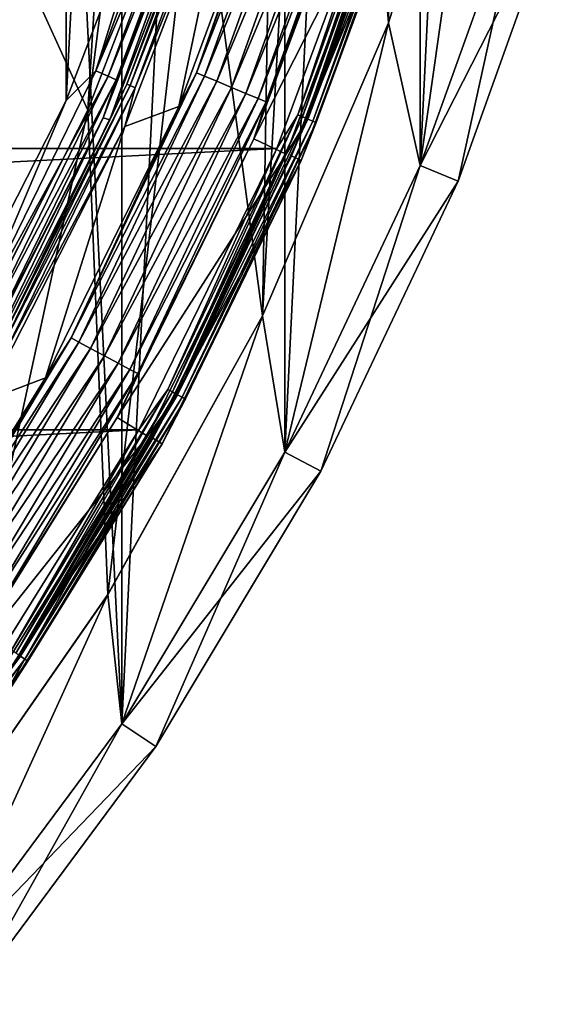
# Model space of a CAD drawing. Header units: millimetres. Extents: x -40 to 40, y -40 to 40.
# Tile 149 of 256: x 31.6 to 38.3, y -25.4 to -13.3. Entities that reach past the tile are written whole.
import ezdxf

# ---------------------------------------------------------------- set-up
doc = ezdxf.new("R2010")
doc.units = ezdxf.units.MM
doc.header["$LTSCALE"] = 26.699852
for name, color, linetype in [('1', 7, 'CONTINUOUS'), ('11', 7, 'CONTINUOUS'), ('12', 7, 'CONTINUOUS'), ('14', 7, 'CONTINUOUS'), ('3', 7, 'CONTINUOUS'), ('38', 7, 'CONTINUOUS'), ('39', 7, 'CONTINUOUS'), ('4', 7, 'CONTINUOUS'), ('41', 7, 'CONTINUOUS'), ('42', 7, 'CONTINUOUS'), ('46', 7, 'CONTINUOUS'), ('47', 7, 'CONTINUOUS'), ('48', 7, 'CONTINUOUS'), ('60', 7, 'CONTINUOUS'), ('61', 7, 'CONTINUOUS'), ('62', 7, 'CONTINUOUS'), ('63', 7, 'CONTINUOUS'), ('7', 7, 'CONTINUOUS'), ('8', 7, 'CONTINUOUS'), ('9', 7, 'CONTINUOUS')]:
    doc.layers.add(name, color=color, linetype=linetype)

msp = doc.modelspace()

# ---------------------------------------------------------------- linework, layer by layer
at = {"layer": '1', "linetype": 'Continuous'}
for points in [[(32.843, 21.945), (30.534, 25.058), (32.843, -21.944), (32.843, 21.945)], [(32.843, -21.944), (30.534, 25.058), (30.534, -25.058), (32.843, -21.944)], [(34.836, 18.62), (32.843, 21.945), (32.843, -21.944), (34.836, 18.62)], [(34.836, -18.62), (34.836, 18.62), (32.843, -21.944), (34.836, -18.62)], [(36.493, 15.117), (34.836, 18.62), (34.836, -18.62), (36.493, 15.117)], [(36.493, -15.116), (36.493, 15.117), (34.836, -18.62), (36.493, -15.116)], [(37.799, 11.467), (36.493, 15.117), (36.493, -15.116), (37.799, 11.467)], [(37.799, -11.467), (37.799, 11.467), (36.493, -15.116), (37.799, -11.467)]]:
    msp.add_3dface(points, dxfattribs=at)
at = {"layer": '11', "linetype": 'Continuous'}
for points in [[(36.103, 13.372, -4), (36.103, -13.372, -4), (35.5, 0, -4), (36.103, 13.372, -4)], [(36.103, 13.372, -4), (37.271, -9.651, -4), (36.103, -13.372, -4), (36.103, 13.372, -4)], [(35.5, 0, -4), (36.103, -13.372, -4), (35.305, -3.711, -4), (35.5, 0, -4)], [(36.103, -13.372, -4), (34.565, -16.956, -4), (35.305, -3.711, -4), (36.103, -13.372, -4)], [(35.305, -3.711, -4), (34.565, -16.956, -4), (34.724, -7.38, -4), (35.305, -3.711, -4)], [(34.724, -7.38, -4), (34.565, -16.956, -4), (33.763, -10.969, -4), (34.724, -7.38, -4)], [(33.763, -10.969, -4), (32.672, -20.366, -4), (32.431, -14.438, -4), (33.763, -10.969, -4)], [(34.565, -16.956, -4), (32.672, -20.366, -4), (33.763, -10.969, -4), (34.565, -16.956, -4)], [(32.431, -14.438, -4), (30.445, -23.567, -4), (30.745, -17.749, -4), (32.431, -14.438, -4)], [(32.672, -20.366, -4), (30.445, -23.567, -4), (32.431, -14.438, -4), (32.672, -20.366, -4)]]:
    msp.add_3dface(points, dxfattribs=at)
at = {"layer": '12', "linetype": 'Continuous'}
for points in [[(33.763, -10.969, -4), (32.431, -14.438, -4), (33.763, -10.97, -6.5), (33.763, -10.969, -4)], [(33.763, -10.97, -6.5), (32.431, -14.438, -4), (32.431, -14.438, -6.5), (33.763, -10.97, -6.5)], [(32.431, -14.438, -6.5), (30.745, -17.749, -4), (30.744, -17.749, -6.5), (32.431, -14.438, -6.5)], [(32.431, -14.438, -4), (30.745, -17.749, -4), (32.431, -14.438, -6.5), (32.431, -14.438, -4)]]:
    msp.add_3dface(points, dxfattribs=at)
at = {"layer": '14', "linetype": 'Continuous'}
for points in [[(33.763, -10.97, -6.5), (32.431, -14.438, -6.5), (33.552, -5.5, -6.5), (33.763, -10.97, -6.5)], [(33.552, -5.5, -6.5), (32.431, -14.438, -6.5), (32.761, -9.094, -6.5), (33.552, -5.5, -6.5)], [(32.761, -9.094, -6.5), (32.431, -14.438, -6.5), (31.586, -12.583, -6.5), (32.761, -9.094, -6.5)], [(32.431, -14.438, -6.5), (30.744, -17.749, -6.5), (31.586, -12.583, -6.5), (32.431, -14.438, -6.5)]]:
    msp.add_3dface(points, dxfattribs=at)
at = {"layer": '3', "linetype": 'Continuous'}
for points in [[(37.799, -11.467), (36.493, -15.116), (38.278, -11.611, -0.5), (37.799, -11.467)], [(38.278, -11.611, -0.5), (36.493, -15.116), (36.955, -15.307, -0.5), (38.278, -11.611, -0.5)], [(36.493, -15.116), (34.836, -18.62), (36.955, -15.307, -0.5), (36.493, -15.116)], [(36.955, -15.307, -0.5), (34.836, -18.62), (35.277, -18.856, -0.5), (36.955, -15.307, -0.5)], [(34.836, -18.62), (32.843, -21.944), (35.277, -18.856, -0.5), (34.836, -18.62)], [(35.277, -18.856, -0.5), (32.843, -21.944), (33.259, -22.223, -0.5), (35.277, -18.856, -0.5)], [(32.843, -21.944), (30.534, -25.058), (33.259, -22.223, -0.5), (32.843, -21.944)], [(33.259, -22.223, -0.5), (30.534, -25.058), (30.92, -25.376, -0.5), (33.259, -22.223, -0.5)]]:
    msp.add_3dface(points, dxfattribs=at)
at = {"layer": '38', "linetype": 'Continuous'}
for points in [[(33.542, -14.395, -6), (34.826, -10.928, -6), (34.231, -11.122, -6), (33.542, -14.395, -6)], [(32.881, -14.639, -6), (33.542, -14.395, -6), (34.231, -11.122, -6), (32.881, -14.639, -6)], [(31.913, -17.714, -6), (33.542, -14.395, -6), (32.881, -14.639, -6), (31.913, -17.714, -6)], [(31.171, -17.995, -6), (31.913, -17.714, -6), (32.881, -14.639, -6), (31.171, -17.995, -6)], [(29.958, -20.852, -6), (31.913, -17.714, -6), (31.171, -17.995, -6), (29.958, -20.852, -6)]]:
    msp.add_3dface(points, dxfattribs=at)
at = {"layer": '39', "linetype": 'Continuous'}
for points in [[(34.965, -10.606, -5.809), (33.757, -13.983, -5.809), (35.069, -10.638, -5.646), (34.965, -10.606, -5.809)], [(34.965, -10.606, -5.809), (34.826, -10.928, -6), (33.757, -13.983, -5.809), (34.965, -10.606, -5.809)], [(35.069, -10.638, -5.646), (33.757, -13.983, -5.809), (33.857, -14.024, -5.646), (35.069, -10.638, -5.646)], [(35.069, -10.638, -5.646), (33.857, -14.024, -5.646), (35.224, -10.685, -5.538), (35.069, -10.638, -5.646)], [(35.224, -10.685, -5.538), (33.857, -14.024, -5.646), (34.007, -14.086, -5.538), (35.224, -10.685, -5.538)], [(35.224, -10.685, -5.538), (34.007, -14.086, -5.538), (35.407, -10.741, -5.5), (35.224, -10.685, -5.538)], [(35.407, -10.741, -5.5), (34.007, -14.086, -5.538), (34.184, -14.16, -5.5), (35.407, -10.741, -5.5)], [(35.407, -10.741, -5.5), (34.184, -14.16, -5.5), (35.591, -10.796, -5.538), (35.407, -10.741, -5.5)], [(35.591, -10.796, -5.538), (34.184, -14.16, -5.5), (34.361, -14.233, -5.538), (35.591, -10.796, -5.538)], [(35.591, -10.796, -5.538), (34.361, -14.233, -5.538), (35.746, -10.843, -5.647), (35.591, -10.796, -5.538)], [(34.826, -10.928, -6), (33.542, -14.395, -6), (33.757, -13.983, -5.809), (34.826, -10.928, -6)], [(35.746, -10.843, -5.647), (34.361, -14.233, -5.538), (34.511, -14.295, -5.647), (35.746, -10.843, -5.647)], [(35.746, -10.843, -5.647), (34.511, -14.295, -5.647), (35.849, -10.875, -5.81), (35.746, -10.843, -5.647)], [(35.849, -10.875, -5.81), (34.511, -14.295, -5.647), (34.611, -14.336, -5.81), (35.849, -10.875, -5.81)], [(35.849, -10.875, -5.81), (34.611, -14.336, -5.81), (35.78, -11.228, -6), (35.849, -10.875, -5.81)], [(35.78, -11.228, -6), (34.611, -14.336, -5.81), (34.46, -14.79, -6), (35.78, -11.228, -6)], [(33.757, -13.983, -5.809), (32.224, -17.224, -5.809), (33.857, -14.024, -5.646), (33.757, -13.983, -5.809)], [(33.757, -13.983, -5.809), (33.542, -14.395, -6), (32.224, -17.224, -5.809), (33.757, -13.983, -5.809)], [(33.857, -14.024, -5.646), (32.224, -17.224, -5.809), (32.319, -17.275, -5.646), (33.857, -14.024, -5.646)], [(33.857, -14.024, -5.646), (32.319, -17.275, -5.646), (34.007, -14.086, -5.538), (33.857, -14.024, -5.646)], [(34.007, -14.086, -5.538), (32.319, -17.275, -5.646), (32.463, -17.352, -5.538), (34.007, -14.086, -5.538)], [(34.007, -14.086, -5.538), (32.463, -17.352, -5.538), (34.184, -14.16, -5.5), (34.007, -14.086, -5.538)], [(34.184, -14.16, -5.5), (32.463, -17.352, -5.538), (32.632, -17.442, -5.5), (34.184, -14.16, -5.5)], [(34.184, -14.16, -5.5), (32.632, -17.442, -5.5), (34.361, -14.233, -5.538), (34.184, -14.16, -5.5)], [(34.361, -14.233, -5.538), (32.632, -17.442, -5.5), (32.8, -17.532, -5.538), (34.361, -14.233, -5.538)], [(34.361, -14.233, -5.538), (32.8, -17.532, -5.538), (34.511, -14.295, -5.647), (34.361, -14.233, -5.538)], [(34.511, -14.295, -5.647), (32.8, -17.532, -5.538), (32.944, -17.609, -5.647), (34.511, -14.295, -5.647)], [(34.511, -14.295, -5.647), (32.944, -17.609, -5.647), (34.611, -14.336, -5.81), (34.511, -14.295, -5.647)], [(33.542, -14.395, -6), (31.913, -17.714, -6), (32.224, -17.224, -5.809), (33.542, -14.395, -6)], [(34.611, -14.336, -5.81), (32.944, -17.609, -5.647), (33.039, -17.66, -5.81), (34.611, -14.336, -5.81)], [(34.611, -14.336, -5.81), (33.039, -17.66, -5.81), (34.46, -14.79, -6), (34.611, -14.336, -5.81)], [(34.46, -14.79, -6), (33.039, -17.66, -5.81), (32.787, -18.2, -6), (34.46, -14.79, -6)], [(32.224, -17.224, -5.809), (30.38, -20.299, -5.809), (32.319, -17.275, -5.646), (32.224, -17.224, -5.809)], [(32.224, -17.224, -5.809), (31.913, -17.714, -6), (30.38, -20.299, -5.809), (32.224, -17.224, -5.809)], [(32.319, -17.275, -5.646), (30.38, -20.299, -5.809), (30.471, -20.36, -5.646), (32.319, -17.275, -5.646)], [(32.319, -17.275, -5.646), (30.471, -20.36, -5.646), (32.463, -17.352, -5.538), (32.319, -17.275, -5.646)], [(32.463, -17.352, -5.538), (30.471, -20.36, -5.646), (30.606, -20.45, -5.538), (32.463, -17.352, -5.538)], [(32.463, -17.352, -5.538), (30.606, -20.45, -5.538), (32.632, -17.442, -5.5), (32.463, -17.352, -5.538)], [(32.632, -17.442, -5.5), (30.606, -20.45, -5.538), (30.765, -20.556, -5.5), (32.632, -17.442, -5.5)], [(32.632, -17.442, -5.5), (30.765, -20.556, -5.5), (32.8, -17.532, -5.538), (32.632, -17.442, -5.5)], [(32.8, -17.532, -5.538), (30.765, -20.556, -5.5), (30.924, -20.663, -5.538), (32.8, -17.532, -5.538)], [(32.8, -17.532, -5.538), (30.924, -20.663, -5.538), (32.944, -17.609, -5.647), (32.8, -17.532, -5.538)], [(32.944, -17.609, -5.647), (30.924, -20.663, -5.538), (31.059, -20.753, -5.647), (32.944, -17.609, -5.647)], [(32.944, -17.609, -5.647), (31.059, -20.753, -5.647), (33.039, -17.66, -5.81), (32.944, -17.609, -5.647)], [(33.039, -17.66, -5.81), (31.059, -20.753, -5.647), (31.149, -20.813, -5.81), (33.039, -17.66, -5.81)], [(33.039, -17.66, -5.81), (31.149, -20.813, -5.81), (32.787, -18.2, -6), (33.039, -17.66, -5.81)], [(31.913, -17.714, -6), (29.958, -20.852, -6), (30.38, -20.299, -5.809), (31.913, -17.714, -6)], [(32.787, -18.2, -6), (31.149, -20.813, -5.81), (30.778, -21.424, -6), (32.787, -18.2, -6)]]:
    msp.add_3dface(points, dxfattribs=at)
at = {"layer": '4', "linetype": 'Continuous'}
for points in [[(38.278, -11.611, -0.5), (36.955, -15.307, -0.5), (38.278, -11.611, -14.5), (38.278, -11.611, -0.5)], [(38.278, -11.611, -14.5), (36.955, -15.307, -0.5), (36.955, -15.307, -14.5), (38.278, -11.611, -14.5)], [(36.955, -15.307, -0.5), (35.277, -18.856, -0.5), (36.955, -15.307, -14.5), (36.955, -15.307, -0.5)], [(36.955, -15.307, -14.5), (35.277, -18.856, -0.5), (35.277, -18.856, -14.5), (36.955, -15.307, -14.5)], [(35.277, -18.856, -0.5), (33.259, -22.223, -0.5), (35.277, -18.856, -14.5), (35.277, -18.856, -0.5)], [(35.277, -18.856, -14.5), (33.259, -22.223, -0.5), (33.259, -22.223, -14.5), (35.277, -18.856, -14.5)], [(33.259, -22.223, -0.5), (30.92, -25.376, -0.5), (33.259, -22.223, -14.5), (33.259, -22.223, -0.5)], [(33.259, -22.223, -14.5), (30.92, -25.376, -0.5), (30.92, -25.376, -14.5), (33.259, -22.223, -14.5)]]:
    msp.add_3dface(points, dxfattribs=at)
at = {"layer": '41', "linetype": 'Continuous'}
for points in [[(35.78, -11.228, -6), (34.46, -14.79, -6), (36.19, -11.376, -6), (35.78, -11.228, -6)], [(36.19, -11.376, -6), (34.46, -14.79, -6), (34.854, -14.978, -6), (36.19, -11.376, -6)], [(34.46, -14.79, -6), (32.787, -18.2, -6), (34.854, -14.978, -6), (34.46, -14.79, -6)], [(34.854, -14.978, -6), (32.787, -18.2, -6), (33.16, -18.427, -6), (34.854, -14.978, -6)], [(32.787, -18.2, -6), (30.778, -21.424, -6), (33.16, -18.427, -6), (32.787, -18.2, -6)], [(33.16, -18.427, -6), (30.778, -21.424, -6), (31.126, -21.687, -6), (33.16, -18.427, -6)]]:
    msp.add_3dface(points, dxfattribs=at)
at = {"layer": '42', "linetype": 'Continuous'}
for points in [[(36.377, -11.035, -6.016), (35.12, -14.547, -6.016), (36.439, -11.054, -6.06), (36.377, -11.035, -6.016)], [(36.377, -11.035, -6.016), (36.19, -11.376, -6), (35.12, -14.547, -6.016), (36.377, -11.035, -6.016)], [(36.439, -11.054, -6.06), (35.12, -14.547, -6.016), (35.18, -14.572, -6.06), (36.439, -11.054, -6.06)], [(36.439, -11.054, -6.06), (35.18, -14.572, -6.06), (36.48, -11.066, -6.126), (36.439, -11.054, -6.06)], [(36.48, -11.066, -6.126), (35.18, -14.572, -6.06), (35.22, -14.589, -6.126), (36.48, -11.066, -6.126)], [(36.48, -11.066, -6.126), (35.22, -14.589, -6.126), (36.382, -11.434, -6.203), (36.48, -11.066, -6.126)], [(36.19, -11.376, -6), (34.854, -14.978, -6), (35.12, -14.547, -6.016), (36.19, -11.376, -6)], [(36.382, -11.434, -6.203), (35.22, -14.589, -6.126), (35.038, -15.056, -6.203), (36.382, -11.434, -6.203)], [(35.12, -14.547, -6.016), (33.525, -17.919, -6.016), (35.18, -14.572, -6.06), (35.12, -14.547, -6.016)], [(35.12, -14.547, -6.016), (34.854, -14.978, -6), (33.525, -17.919, -6.016), (35.12, -14.547, -6.016)], [(35.18, -14.572, -6.06), (33.525, -17.919, -6.016), (33.583, -17.95, -6.06), (35.18, -14.572, -6.06)], [(35.18, -14.572, -6.06), (33.583, -17.95, -6.06), (35.22, -14.589, -6.126), (35.18, -14.572, -6.06)], [(35.22, -14.589, -6.126), (33.583, -17.95, -6.06), (33.621, -17.971, -6.126), (35.22, -14.589, -6.126)], [(35.22, -14.589, -6.126), (33.621, -17.971, -6.126), (35.038, -15.056, -6.203), (35.22, -14.589, -6.126)], [(34.854, -14.978, -6), (33.16, -18.427, -6), (33.525, -17.919, -6.016), (34.854, -14.978, -6)], [(35.038, -15.056, -6.203), (33.621, -17.971, -6.126), (33.336, -18.522, -6.203), (35.038, -15.056, -6.203)], [(33.525, -17.919, -6.016), (31.607, -21.119, -6.016), (33.583, -17.95, -6.06), (33.525, -17.919, -6.016)], [(33.525, -17.919, -6.016), (33.16, -18.427, -6), (31.607, -21.119, -6.016), (33.525, -17.919, -6.016)], [(33.583, -17.95, -6.06), (31.607, -21.119, -6.016), (31.661, -21.155, -6.06), (33.583, -17.95, -6.06)], [(33.583, -17.95, -6.06), (31.661, -21.155, -6.06), (33.621, -17.971, -6.126), (33.583, -17.95, -6.06)], [(33.621, -17.971, -6.126), (31.661, -21.155, -6.06), (31.697, -21.179, -6.126), (33.621, -17.971, -6.126)], [(33.621, -17.971, -6.126), (31.697, -21.179, -6.126), (33.336, -18.522, -6.203), (33.621, -17.971, -6.126)], [(33.16, -18.427, -6), (31.126, -21.687, -6), (31.607, -21.119, -6.016), (33.16, -18.427, -6)], [(33.336, -18.522, -6.203), (31.697, -21.179, -6.126), (31.292, -21.799, -6.203), (33.336, -18.522, -6.203)], [(31.607, -21.119, -6.016), (29.385, -24.115, -6.016), (31.661, -21.155, -6.06), (31.607, -21.119, -6.016)], [(31.607, -21.119, -6.016), (31.126, -21.687, -6), (29.385, -24.115, -6.016), (31.607, -21.119, -6.016)], [(31.661, -21.155, -6.06), (29.385, -24.115, -6.016), (29.435, -24.157, -6.06), (31.661, -21.155, -6.06)], [(31.661, -21.155, -6.06), (29.435, -24.157, -6.06), (31.697, -21.179, -6.126), (31.661, -21.155, -6.06)], [(31.697, -21.179, -6.126), (29.435, -24.157, -6.06), (29.469, -24.184, -6.126), (31.697, -21.179, -6.126)], [(31.697, -21.179, -6.126), (29.469, -24.184, -6.126), (31.292, -21.799, -6.203), (31.697, -21.179, -6.126)]]:
    msp.add_3dface(points, dxfattribs=at)
at = {"layer": '46', "linetype": 'Continuous'}
for points in [[(36.248, -10.996, -13.985), (34.996, -14.496, -13.985), (36.069, -11.318, -14), (36.248, -10.996, -13.985)], [(36.248, -10.996, -13.985), (35.055, -14.52, -13.943), (34.996, -14.496, -13.985), (36.248, -10.996, -13.985)], [(36.31, -11.014, -13.943), (35.055, -14.52, -13.943), (36.248, -10.996, -13.985), (36.31, -11.014, -13.943)], [(36.31, -11.014, -13.943), (35.096, -14.537, -13.879), (35.055, -14.52, -13.943), (36.31, -11.014, -13.943)], [(36.352, -11.027, -13.879), (35.096, -14.537, -13.879), (36.31, -11.014, -13.943), (36.352, -11.027, -13.879)], [(36.352, -11.027, -13.879), (36.257, -11.388, -13.803), (35.096, -14.537, -13.879), (36.352, -11.027, -13.879)], [(36.069, -11.318, -14), (34.996, -14.496, -13.985), (34.739, -14.909, -14), (36.069, -11.318, -14)], [(36.257, -11.388, -13.803), (34.919, -14.997, -13.803), (35.096, -14.537, -13.879), (36.257, -11.388, -13.803)], [(34.996, -14.496, -13.985), (33.406, -17.856, -13.985), (34.739, -14.909, -14), (34.996, -14.496, -13.985)], [(34.996, -14.496, -13.985), (33.463, -17.886, -13.943), (33.406, -17.856, -13.985), (34.996, -14.496, -13.985)], [(35.055, -14.52, -13.943), (33.463, -17.886, -13.943), (34.996, -14.496, -13.985), (35.055, -14.52, -13.943)], [(35.055, -14.52, -13.943), (33.502, -17.907, -13.879), (33.463, -17.886, -13.943), (35.055, -14.52, -13.943)], [(35.096, -14.537, -13.879), (33.502, -17.907, -13.879), (35.055, -14.52, -13.943), (35.096, -14.537, -13.879)], [(35.096, -14.537, -13.879), (34.919, -14.997, -13.803), (33.502, -17.907, -13.879), (35.096, -14.537, -13.879)], [(34.739, -14.909, -14), (33.406, -17.856, -13.985), (33.052, -18.348, -14), (34.739, -14.909, -14)], [(34.919, -14.997, -13.803), (33.223, -18.452, -13.803), (33.502, -17.907, -13.879), (34.919, -14.997, -13.803)], [(33.406, -17.856, -13.985), (31.495, -21.044, -13.985), (33.052, -18.348, -14), (33.406, -17.856, -13.985)], [(33.406, -17.856, -13.985), (31.549, -21.08, -13.943), (31.495, -21.044, -13.985), (33.406, -17.856, -13.985)], [(33.463, -17.886, -13.943), (31.549, -21.08, -13.943), (33.406, -17.856, -13.985), (33.463, -17.886, -13.943)], [(33.463, -17.886, -13.943), (31.585, -21.105, -13.879), (31.549, -21.08, -13.943), (33.463, -17.886, -13.943)], [(33.502, -17.907, -13.879), (31.585, -21.105, -13.879), (33.463, -17.886, -13.943), (33.502, -17.907, -13.879)], [(33.502, -17.907, -13.879), (32.246, -20.112, -13.803), (31.585, -21.105, -13.879), (33.502, -17.907, -13.879)], [(33.223, -18.452, -13.803), (32.246, -20.112, -13.803), (33.502, -17.907, -13.879), (33.223, -18.452, -13.803)], [(33.052, -18.348, -14), (31.495, -21.044, -13.985), (31.027, -21.597, -14), (33.052, -18.348, -14)], [(32.246, -20.112, -13.803), (31.185, -21.72, -13.803), (31.585, -21.105, -13.879), (32.246, -20.112, -13.803)]]:
    msp.add_3dface(points, dxfattribs=at)
at = {"layer": '47', "linetype": 'Continuous'}
for points in [[(36.382, -11.434, -6.203), (34.919, -14.997, -13.803), (36.257, -11.388, -13.803), (36.382, -11.434, -6.203)], [(36.382, -11.434, -6.203), (35.038, -15.056, -6.203), (34.919, -14.997, -13.803), (36.382, -11.434, -6.203)], [(35.038, -15.056, -6.203), (33.223, -18.452, -13.803), (34.919, -14.997, -13.803), (35.038, -15.056, -6.203)], [(35.038, -15.056, -6.203), (33.336, -18.522, -6.203), (33.223, -18.452, -13.803), (35.038, -15.056, -6.203)], [(33.336, -18.522, -6.203), (31.292, -21.799, -6.203), (32.246, -20.112, -13.803), (33.336, -18.522, -6.203)], [(33.336, -18.522, -6.203), (32.246, -20.112, -13.803), (33.223, -18.452, -13.803), (33.336, -18.522, -6.203)], [(31.292, -21.799, -6.203), (31.185, -21.72, -13.803), (32.246, -20.112, -13.803), (31.292, -21.799, -6.203)]]:
    msp.add_3dface(points, dxfattribs=at)
at = {"layer": '48', "linetype": 'Continuous'}
for points in [[(36.069, -11.318, -14), (-34.739, -14.909, -14), (-36.069, -11.318, -14), (36.069, -11.318, -14)], [(36.069, -11.318, -14), (34.739, -14.909, -14), (-34.739, -14.909, -14), (36.069, -11.318, -14)], [(34.739, -14.909, -14), (-33.053, -18.347, -14), (-34.739, -14.909, -14), (34.739, -14.909, -14)], [(34.739, -14.909, -14), (33.052, -18.348, -14), (-33.053, -18.347, -14), (34.739, -14.909, -14)], [(33.052, -18.348, -14), (-31.027, -21.596, -14), (-33.053, -18.347, -14), (33.052, -18.348, -14)], [(33.052, -18.348, -14), (31.027, -21.597, -14), (-31.027, -21.596, -14), (33.052, -18.348, -14)]]:
    msp.add_3dface(points, dxfattribs=at)
at = {"layer": '60', "linetype": 'Continuous'}
for points in [[(30.491, 17.606, -11.5), (30.491, -17.605, -11.5), (32.164, 14.322, -11.5), (30.491, 17.606, -11.5)], [(30.491, -17.605, -11.5), (32.164, -14.322, -11.5), (32.164, 14.322, -11.5), (30.491, -17.605, -11.5)], [(32.164, 14.322, -11.5), (32.164, -14.322, -11.5), (33.485, 10.882, -11.5), (32.164, 14.322, -11.5)], [(32.164, -14.322, -11.5), (33.485, -10.881, -11.5), (33.485, 10.882, -11.5), (32.164, -14.322, -11.5)]]:
    msp.add_3dface(points, dxfattribs=at)
at = {"layer": '61', "linetype": 'Continuous'}
for points in [[(32.529, -13.959, -11.463), (33.928, -10.645, -11.357), (33.774, -10.597, -11.463), (32.529, -13.959, -11.463)], [(33.485, -10.881, -11.5), (32.529, -13.959, -11.463), (33.774, -10.597, -11.463), (33.485, -10.881, -11.5)], [(32.677, -14.023, -11.357), (33.928, -10.645, -11.357), (32.529, -13.959, -11.463), (32.677, -14.023, -11.357)], [(32.677, -14.023, -11.357), (34.032, -10.678, -11.197), (33.928, -10.645, -11.357), (32.677, -14.023, -11.357)], [(32.777, -14.066, -11.197), (34.032, -10.678, -11.197), (32.677, -14.023, -11.357), (32.777, -14.066, -11.197)], [(32.777, -14.066, -11.197), (33.957, -11.046, -11.009), (34.032, -10.678, -11.197), (32.777, -14.066, -11.197)], [(33.485, -10.881, -11.5), (32.164, -14.322, -11.5), (32.529, -13.959, -11.463), (33.485, -10.881, -11.5)], [(32.617, -14.534, -11.009), (33.957, -11.046, -11.009), (32.777, -14.066, -11.197), (32.617, -14.534, -11.009)], [(30.95, -17.179, -11.463), (32.677, -14.023, -11.357), (32.529, -13.959, -11.463), (30.95, -17.179, -11.463)], [(32.164, -14.322, -11.5), (30.95, -17.179, -11.463), (32.529, -13.959, -11.463), (32.164, -14.322, -11.5)], [(31.091, -17.257, -11.357), (32.677, -14.023, -11.357), (30.95, -17.179, -11.463), (31.091, -17.257, -11.357)], [(31.091, -17.257, -11.357), (32.777, -14.066, -11.197), (32.677, -14.023, -11.357), (31.091, -17.257, -11.357)], [(31.186, -17.31, -11.197), (32.777, -14.066, -11.197), (31.091, -17.257, -11.357), (31.186, -17.31, -11.197)], [(31.186, -17.31, -11.197), (32.617, -14.534, -11.009), (32.777, -14.066, -11.197), (31.186, -17.31, -11.197)], [(32.164, -14.322, -11.5), (30.491, -17.605, -11.5), (30.95, -17.179, -11.463), (32.164, -14.322, -11.5)], [(30.919, -17.863, -11.009), (32.617, -14.534, -11.009), (31.186, -17.31, -11.197), (30.919, -17.863, -11.009)]]:
    msp.add_3dface(points, dxfattribs=at)
at = {"layer": '62', "linetype": 'Continuous'}
for points in [[(33.957, -11.046, -11.009), (32.617, -14.534, -11.009), (32.7, -14.555, -6.197), (33.957, -11.046, -11.009)], [(34.042, -11.058, -6.197), (33.957, -11.046, -11.009), (32.7, -14.555, -6.197), (34.042, -11.058, -6.197)], [(32.617, -14.534, -11.009), (30.919, -17.863, -11.009), (30.999, -17.893, -6.197), (32.617, -14.534, -11.009)], [(32.7, -14.555, -6.197), (32.617, -14.534, -11.009), (30.999, -17.893, -6.197), (32.7, -14.555, -6.197)]]:
    msp.add_3dface(points, dxfattribs=at)
at = {"layer": '63', "linetype": 'Continuous'}
for points in [[(34.042, -11.058, -6.197), (32.907, -14.121, -6.121), (34.167, -10.72, -6.121), (34.042, -11.058, -6.197)], [(32.907, -14.121, -6.121), (34.208, -10.733, -6.057), (34.167, -10.72, -6.121), (32.907, -14.121, -6.121)], [(32.947, -14.139, -6.057), (34.208, -10.733, -6.057), (32.907, -14.121, -6.121), (32.947, -14.139, -6.057)], [(32.947, -14.139, -6.057), (34.27, -10.752, -6.015), (34.208, -10.733, -6.057), (32.947, -14.139, -6.057)], [(33.006, -14.164, -6.015), (34.27, -10.752, -6.015), (32.947, -14.139, -6.057), (33.006, -14.164, -6.015)], [(33.006, -14.164, -6.015), (34.231, -11.122, -6), (34.27, -10.752, -6.015), (33.006, -14.164, -6.015)], [(34.042, -11.058, -6.197), (32.7, -14.555, -6.197), (32.907, -14.121, -6.121), (34.042, -11.058, -6.197)], [(32.881, -14.639, -6), (34.231, -11.122, -6), (33.006, -14.164, -6.015), (32.881, -14.639, -6)], [(32.7, -14.555, -6.197), (31.309, -17.378, -6.121), (32.907, -14.121, -6.121), (32.7, -14.555, -6.197)], [(31.309, -17.378, -6.121), (32.947, -14.139, -6.057), (32.907, -14.121, -6.121), (31.309, -17.378, -6.121)], [(31.347, -17.399, -6.057), (32.947, -14.139, -6.057), (31.309, -17.378, -6.121), (31.347, -17.399, -6.057)], [(31.347, -17.399, -6.057), (33.006, -14.164, -6.015), (32.947, -14.139, -6.057), (31.347, -17.399, -6.057)], [(31.404, -17.431, -6.015), (33.006, -14.164, -6.015), (31.347, -17.399, -6.057), (31.404, -17.431, -6.015)], [(31.404, -17.431, -6.015), (32.881, -14.639, -6), (33.006, -14.164, -6.015), (31.404, -17.431, -6.015)], [(32.7, -14.555, -6.197), (30.999, -17.893, -6.197), (31.309, -17.378, -6.121), (32.7, -14.555, -6.197)], [(31.171, -17.995, -6), (32.881, -14.639, -6), (31.404, -17.431, -6.015), (31.171, -17.995, -6)]]:
    msp.add_3dface(points, dxfattribs=at)
at = {"layer": '7', "linetype": 'Continuous'}
for points in [[(37.271, -9.65, -15), (36.493, -15.117, -15), (36.103, -13.372, -15), (37.271, -9.65, -15)], [(37.799, -11.467, -15), (36.493, -15.117, -15), (37.271, -9.65, -15), (37.799, -11.467, -15)], [(36.103, -13.372, -15), (34.836, -18.62, -15), (34.565, -16.955, -15), (36.103, -13.372, -15)], [(36.493, -15.117, -15), (34.836, -18.62, -15), (36.103, -13.372, -15), (36.493, -15.117, -15)], [(34.565, -16.955, -15), (32.843, -21.945, -15), (32.673, -20.365, -15), (34.565, -16.955, -15)], [(34.836, -18.62, -15), (32.843, -21.945, -15), (34.565, -16.955, -15), (34.836, -18.62, -15)], [(32.673, -20.365, -15), (30.534, -25.058, -15), (30.445, -23.566, -15), (32.673, -20.365, -15)], [(32.843, -21.945, -15), (30.534, -25.058, -15), (32.673, -20.365, -15), (32.843, -21.945, -15)]]:
    msp.add_3dface(points, dxfattribs=at)
at = {"layer": '8', "linetype": 'Continuous'}
for points in [[(36.955, -15.307, -14.5), (36.493, -15.117, -15), (37.799, -11.467, -15), (36.955, -15.307, -14.5)], [(38.278, -11.611, -14.5), (36.955, -15.307, -14.5), (37.799, -11.467, -15), (38.278, -11.611, -14.5)], [(35.277, -18.856, -14.5), (34.836, -18.62, -15), (36.493, -15.117, -15), (35.277, -18.856, -14.5)], [(36.955, -15.307, -14.5), (35.277, -18.856, -14.5), (36.493, -15.117, -15), (36.955, -15.307, -14.5)], [(33.259, -22.223, -14.5), (32.843, -21.945, -15), (34.836, -18.62, -15), (33.259, -22.223, -14.5)], [(35.277, -18.856, -14.5), (33.259, -22.223, -14.5), (34.836, -18.62, -15), (35.277, -18.856, -14.5)], [(30.92, -25.376, -14.5), (30.534, -25.058, -15), (32.843, -21.945, -15), (30.92, -25.376, -14.5)], [(33.259, -22.223, -14.5), (30.92, -25.376, -14.5), (32.843, -21.945, -15), (33.259, -22.223, -14.5)]]:
    msp.add_3dface(points, dxfattribs=at)
at = {"layer": '9', "linetype": 'Continuous'}
for points in [[(37.271, -9.65, -15), (36.103, -13.372, -15), (37.271, -9.651, -4), (37.271, -9.65, -15)], [(37.271, -9.651, -4), (36.103, -13.372, -15), (36.103, -13.372, -4), (37.271, -9.651, -4)], [(36.103, -13.372, -4), (34.565, -16.955, -15), (34.565, -16.956, -4), (36.103, -13.372, -4)], [(36.103, -13.372, -15), (34.565, -16.955, -15), (36.103, -13.372, -4), (36.103, -13.372, -15)], [(34.565, -16.956, -4), (32.673, -20.365, -15), (32.672, -20.366, -4), (34.565, -16.956, -4)], [(34.565, -16.955, -15), (32.673, -20.365, -15), (34.565, -16.956, -4), (34.565, -16.955, -15)], [(32.673, -20.365, -15), (30.445, -23.566, -15), (32.672, -20.366, -4), (32.673, -20.365, -15)], [(32.672, -20.366, -4), (30.445, -23.566, -15), (30.445, -23.567, -4), (32.672, -20.366, -4)]]:
    msp.add_3dface(points, dxfattribs=at)

doc.saveas('drawing.dxf')
